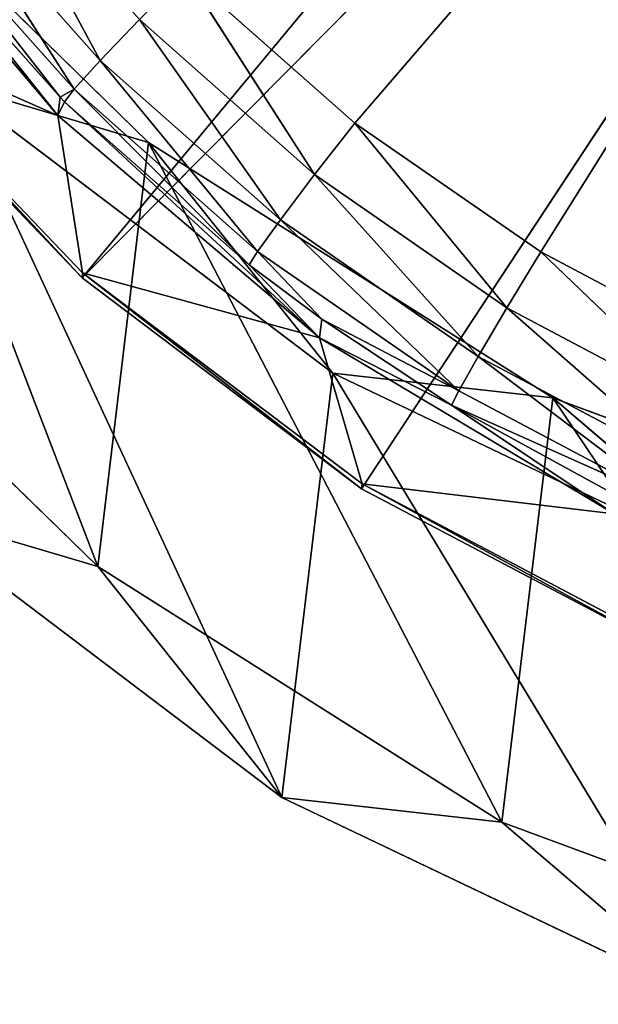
# Model space of a CAD drawing. Extents: x 243 to 718, y 0 to 178.
# Tile 2 of 157: x 278.53 to 285.36, y 1.62 to 13.24. Entities that reach past the tile are written whole.
import ezdxf

# ---------------------------------------------------------------- set-up
doc = ezdxf.new("R2010")
doc.units = 0
doc.header["$LTSCALE"] = 25.4
doc.layers.get('0').update_dxf_attribs({"color": 13, "linetype": 'CONTINUOUS'})

# ---------------------------------------------------------------- blocks, each defined once
blk = doc.blocks.new('EYE-FLEX-S-9070-9068-9067_')
at = {"color": 0}
for p, q in [((238.424, 28.797, 102.668), (239.334, 12.838, 115.926)), ((238.424, 28.797, 102.668), (239.334, 12.838, 115.926)), ((245.766, 28.007, 101.206), (246.594, 13.144, 110.512)), ((246.529, 14.664, 112.707), (245.766, 28.007, 101.206)), ((246.529, 14.664, 112.707), (245.766, 28.007, 101.206)), ((245.766, 28.007, 101.206), (246.594, 13.144, 110.512)), ((238.476, 27.629, 101.251), (239.334, 12.838, 115.926)), ((238.476, 27.629, 101.251), (239.334, 12.838, 115.926)), ((238.476, 27.629, 101.251), (239.443, 10.347, 112.626)), ((238.476, 27.629, 101.251), (239.443, 10.347, 112.626)), ((245.923, 15.403, 115.71), (246.234, 17.945, 117.086)), ((245.923, 15.403, 115.71), (246.234, 17.945, 117.086)), ((240.338, 14.753, 116.213), (240.194, 17.848, 118.828)), ((240.338, 14.753, 116.213), (240.194, 17.848, 118.828)), ((245.293, 15.063, 116.02), (245.825, 17.521, 117.598)), ((245.293, 15.063, 116.02), (245.825, 17.521, 117.598)), ((245.923, 15.403, 115.71), (245.825, 17.521, 117.598)), ((245.923, 15.403, 115.71), (245.825, 17.521, 117.598)), ((244.532, 14.97, 116.186), (245.193, 17.22, 117.943)), ((244.532, 14.97, 116.186), (245.193, 17.22, 117.943)), ((245.293, 15.063, 116.02), (245.193, 17.22, 117.943)), ((245.293, 15.063, 116.02), (245.193, 17.22, 117.943)), ((240.338, 14.753, 116.213), (244.434, 17.086, 118.067)), ((240.338, 14.753, 116.213), (244.434, 17.086, 118.067)), ((244.532, 14.97, 116.186), (244.434, 17.086, 118.067)), ((244.532, 14.97, 116.186), (244.434, 17.086, 118.067)), ((246.45, 16.434, 114.708), (246.411, 14.055, 113.181)), ((246.45, 16.434, 114.708), (246.411, 14.055, 113.181)), ((246.45, 16.434, 114.708), (246.529, 14.664, 112.707)), ((246.45, 16.434, 114.708), (246.529, 14.664, 112.707)), ((239.197, 15.826, 118.783), (239.334, 12.838, 115.926)), ((239.197, 15.826, 118.783), (239.334, 12.838, 115.926)), ((240.295, 15.883, 118.776), (239.334, 12.838, 115.926)), ((240.295, 15.883, 118.776), (239.334, 12.838, 115.926)), ((240.432, 12.895, 115.919), (240.295, 15.883, 118.776)), ((240.295, 15.883, 118.776), (240.338, 14.753, 116.213)), ((240.295, 15.883, 118.776), (240.338, 14.753, 116.213)), ((240.432, 12.895, 115.919), (240.295, 15.883, 118.776)), ((246.329, 15.885, 115.249), (245.923, 15.403, 115.71)), ((246.329, 15.885, 115.249), (245.923, 15.403, 115.71)), ((246.329, 15.885, 115.249), (246.007, 13.523, 113.584)), ((246.329, 15.885, 115.249), (246.007, 13.523, 113.584)), ((246.329, 15.885, 115.249), (246.411, 14.055, 113.181)), ((246.329, 15.885, 115.249), (246.411, 14.055, 113.181)), ((245.923, 15.403, 115.71), (245.293, 15.063, 116.02)), ((245.923, 15.403, 115.71), (245.293, 15.063, 116.02)), ((245.923, 15.403, 115.71), (245.379, 13.149, 113.856)), ((245.923, 15.403, 115.71), (245.379, 13.149, 113.856)), ((245.923, 15.403, 115.71), (246.007, 13.523, 113.584)), ((245.923, 15.403, 115.71), (246.007, 13.523, 113.584)), ((245.293, 15.063, 116.02), (244.532, 14.97, 116.186)), ((245.293, 15.063, 116.02), (244.532, 14.97, 116.186)), ((244.535, 14.916, 116.132), (245.293, 15.063, 116.02)), ((244.535, 14.916, 116.132), (245.293, 15.063, 116.02)), ((244.621, 12.99, 113.954), (245.293, 15.063, 116.02)), ((244.621, 12.99, 113.954), (245.293, 15.063, 116.02)), ((245.293, 15.063, 116.02), (245.379, 13.149, 113.856)), ((245.293, 15.063, 116.02), (245.379, 13.149, 113.856)), ((244.532, 14.97, 116.186), (240.338, 14.753, 116.213)), ((244.532, 14.97, 116.186), (240.338, 14.753, 116.213)), ((244.535, 14.916, 116.132), (240.338, 14.753, 116.213)), ((244.535, 14.916, 116.132), (240.338, 14.753, 116.213)), ((244.535, 14.916, 116.132), (240.455, 12.13, 113.123)), ((244.535, 14.916, 116.132), (240.455, 12.13, 113.123)), ((244.535, 14.916, 116.132), (244.532, 14.97, 116.186)), ((244.535, 14.916, 116.132), (244.532, 14.97, 116.186)), ((244.621, 12.99, 113.954), (244.535, 14.916, 116.132)), ((244.621, 12.99, 113.954), (244.535, 14.916, 116.132)), ((240.432, 12.895, 115.919), (240.338, 14.753, 116.213)), ((240.432, 12.895, 115.919), (240.338, 14.753, 116.213)), ((240.455, 12.13, 113.123), (240.338, 14.753, 116.213)), ((240.455, 12.13, 113.123), (240.338, 14.753, 116.213)), ((246.529, 14.664, 112.707), (246.411, 14.055, 113.181)), ((246.529, 14.664, 112.707), (246.411, 14.055, 113.181)), ((246.529, 14.664, 112.707), (246.479, 12.483, 110.91)), ((246.529, 14.664, 112.707), (246.479, 12.483, 110.91)), ((246.529, 14.664, 112.707), (246.594, 13.144, 110.512)), ((246.529, 14.664, 112.707), (246.594, 13.144, 110.512)), ((246.411, 14.055, 113.181), (246.007, 13.523, 113.584)), ((246.411, 14.055, 113.181), (246.007, 13.523, 113.584)), ((246.411, 14.055, 113.181), (246.076, 11.907, 111.25)), ((246.411, 14.055, 113.181), (246.076, 11.907, 111.25)), ((246.411, 14.055, 113.181), (246.479, 12.483, 110.91)), ((246.411, 14.055, 113.181), (246.479, 12.483, 110.91)), ((246.007, 13.523, 113.584), (245.379, 13.149, 113.856)), ((246.007, 13.523, 113.584), (245.379, 13.149, 113.856)), ((246.007, 13.523, 113.584), (245.449, 11.504, 111.48)), ((246.007, 13.523, 113.584), (245.449, 11.504, 111.48)), ((246.007, 13.523, 113.584), (246.076, 11.907, 111.25)), ((246.007, 13.523, 113.584), (246.076, 11.907, 111.25)), ((244.621, 12.99, 113.954), (245.379, 13.149, 113.856)), ((244.621, 12.99, 113.954), (245.379, 13.149, 113.856)), ((244.649, 12.347, 113.097), (245.379, 13.149, 113.856)), ((244.649, 12.347, 113.097), (245.379, 13.149, 113.856)), ((245.379, 13.149, 113.856), (245.449, 11.504, 111.48)), ((245.379, 13.149, 113.856), (245.449, 11.504, 111.48)), ((246.594, 13.144, 110.512), (246.479, 12.483, 110.91)), ((246.594, 13.144, 110.512), (246.479, 12.483, 110.91)), ((246.594, 13.144, 110.512), (246.531, 11.19, 108.47)), ((246.594, 13.144, 110.512), (246.531, 11.19, 108.47)), ((246.594, 13.144, 110.512), (246.645, 11.893, 108.151)), ((246.594, 13.144, 110.512), (246.645, 11.893, 108.151)), ((244.621, 12.99, 113.954), (240.455, 12.13, 113.123)), ((244.621, 12.99, 113.954), (240.455, 12.13, 113.123)), ((244.649, 12.347, 113.097), (244.621, 12.99, 113.954)), ((244.649, 12.347, 113.097), (244.621, 12.99, 113.954)), ((240.432, 12.895, 115.919), (239.334, 12.838, 115.926)), ((240.432, 12.895, 115.919), (239.334, 12.838, 115.926)), ((239.334, 12.838, 115.926), (239.443, 10.347, 112.626)), ((239.334, 12.838, 115.926), (239.443, 10.347, 112.626)), ((240.432, 12.895, 115.919), (239.443, 10.347, 112.626)), ((240.432, 12.895, 115.919), (239.443, 10.347, 112.626)), ((240.541, 10.404, 112.619), (240.432, 12.895, 115.919)), ((240.432, 12.895, 115.919), (240.455, 12.13, 113.123)), ((240.432, 12.895, 115.919), (240.455, 12.13, 113.123)), ((240.541, 10.404, 112.619), (240.432, 12.895, 115.919)), ((246.479, 12.483, 110.91), (246.076, 11.907, 111.25)), ((246.479, 12.483, 110.91), (246.076, 11.907, 111.25)), ((246.479, 12.483, 110.91), (246.13, 10.578, 108.742)), ((246.479, 12.483, 110.91), (246.13, 10.578, 108.742)), ((246.479, 12.483, 110.91), (246.531, 11.19, 108.47)), ((246.479, 12.483, 110.91), (246.531, 11.19, 108.47)), ((240.455, 12.13, 113.123), (244.649, 12.347, 113.097)), ((240.455, 12.13, 113.123), (244.649, 12.347, 113.097)), ((244.692, 11.334, 111.564), (244.649, 12.347, 113.097)), ((244.649, 12.347, 113.097), (245.449, 11.504, 111.48)), ((244.649, 12.347, 113.097), (245.449, 11.504, 111.48)), ((244.692, 11.334, 111.564), (244.649, 12.347, 113.097)), ((240.541, 10.404, 112.619), (240.455, 12.13, 113.123)), ((240.541, 10.404, 112.619), (240.455, 12.13, 113.123)), ((240.541, 10.05, 109.643), (240.455, 12.13, 113.123)), ((240.455, 12.13, 113.123), (244.692, 11.334, 111.564)), ((240.455, 12.13, 113.123), (244.692, 11.334, 111.564)), ((240.541, 10.05, 109.643), (240.455, 12.13, 113.123)), ((246.076, 11.907, 111.25), (245.449, 11.504, 111.48)), ((246.076, 11.907, 111.25), (245.449, 11.504, 111.48)), ((246.076, 11.907, 111.25), (245.503, 10.151, 108.926)), ((246.076, 11.907, 111.25), (245.503, 10.151, 108.926)), ((246.076, 11.907, 111.25), (246.13, 10.578, 108.742)), ((246.076, 11.907, 111.25), (246.13, 10.578, 108.742)), ((244.692, 11.334, 111.564), (245.449, 11.504, 111.48)), ((244.692, 11.334, 111.564), (245.449, 11.504, 111.48)), ((245.449, 11.504, 111.48), (245.503, 10.151, 108.926)), ((245.449, 11.504, 111.48), (245.503, 10.151, 108.926)), ((240.541, 10.05, 109.643), (244.692, 11.334, 111.564)), ((240.541, 10.05, 109.643), (244.692, 11.334, 111.564)), ((244.735, 10.268, 109.617), (244.692, 11.334, 111.564)), ((244.692, 11.334, 111.564), (245.503, 10.151, 108.926)), ((244.692, 11.334, 111.564), (245.503, 10.151, 108.926)), ((244.735, 10.268, 109.617), (244.692, 11.334, 111.564)), ((240.541, 10.404, 112.619), (239.443, 10.347, 112.626)), ((240.541, 10.404, 112.619), (239.443, 10.347, 112.626)), ((239.443, 10.347, 112.626), (239.52, 8.417, 108.969)), ((239.443, 10.347, 112.626), (239.52, 8.417, 108.969)), ((240.541, 10.404, 112.619), (239.52, 8.417, 108.969)), ((240.541, 10.404, 112.619), (239.52, 8.417, 108.969)), ((240.618, 8.474, 108.962), (240.541, 10.404, 112.619)), ((240.541, 10.404, 112.619), (240.541, 10.05, 109.643)), ((240.541, 10.404, 112.619), (240.541, 10.05, 109.643)), ((240.618, 8.474, 108.962), (240.541, 10.404, 112.619))]:
    blk.add_line(p, q, dxfattribs=at)
at = {"color": 18}
for p, q in [((212.071, 9.428, 115.741), (308.461, 18.375, 119.179)), ((212.071, 9.428, 115.741), (308.461, 18.375, 119.179)), ((308.64, 14.435, 115.14), (308.461, 18.375, 119.179)), ((308.64, 14.435, 115.14), (308.461, 18.375, 119.179)), ((308.618, 15.129, 117.482), (212.199, 6.703, 113.568)), ((308.618, 15.129, 117.482), (212.199, 6.703, 113.568)), ((308.618, 15.129, 117.482), (308.64, 14.435, 115.14)), ((308.618, 15.129, 117.482), (308.64, 14.435, 115.14)), ((308.618, 15.129, 117.482), (308.768, 11.71, 112.967)), ((308.618, 15.129, 117.482), (308.768, 11.71, 112.967)), ((212.071, 9.428, 115.741), (308.64, 14.435, 115.14)), ((212.071, 9.428, 115.741), (308.64, 14.435, 115.14)), ((212.198, 6.413, 110.971), (308.64, 14.435, 115.14)), ((212.198, 6.413, 110.971), (308.64, 14.435, 115.14)), ((308.768, 11.71, 112.967), (308.64, 14.435, 115.14)), ((308.768, 11.71, 112.967), (308.64, 14.435, 115.14)), ((308.766, 11.421, 110.37), (308.64, 14.435, 115.14)), ((308.766, 11.421, 110.37), (308.64, 14.435, 115.14)), ((211.892, 13.367, 119.78), (212.071, 9.428, 115.741)), ((211.892, 13.367, 119.78), (212.071, 9.428, 115.741)), ((308.768, 11.71, 112.967), (212.199, 6.703, 113.568)), ((308.768, 11.71, 112.967), (212.199, 6.703, 113.568)), ((308.768, 11.71, 112.967), (212.294, 4.262, 108.456)), ((308.768, 11.71, 112.967), (212.294, 4.262, 108.456)), ((308.768, 11.71, 112.967), (308.766, 11.421, 110.37)), ((308.768, 11.71, 112.967), (308.766, 11.421, 110.37)), ((308.768, 11.71, 112.967), (308.862, 9.269, 107.855)), ((308.768, 11.71, 112.967), (308.862, 9.269, 107.855)), ((212.198, 6.413, 110.971), (308.766, 11.421, 110.37)), ((212.198, 6.413, 110.971), (308.766, 11.421, 110.37)), ((212.267, 4.455, 105.677), (308.766, 11.421, 110.37)), ((212.267, 4.455, 105.677), (308.766, 11.421, 110.37)), ((308.862, 9.269, 107.855), (308.766, 11.421, 110.37)), ((308.862, 9.269, 107.855), (308.766, 11.421, 110.37)), ((308.835, 9.462, 105.076), (308.766, 11.421, 110.37)), ((308.835, 9.462, 105.076), (308.766, 11.421, 110.37)), ((212.199, 6.703, 113.568), (212.05, 10.121, 118.083)), ((212.05, 10.121, 118.083), (212.071, 9.428, 115.741)), ((212.05, 10.121, 118.083), (212.071, 9.428, 115.741)), ((212.199, 6.703, 113.568), (212.05, 10.121, 118.083)), ((212.199, 6.703, 113.568), (212.071, 9.428, 115.741)), ((212.071, 9.428, 115.741), (212.198, 6.413, 110.971)), ((212.199, 6.703, 113.568), (212.071, 9.428, 115.741)), ((212.071, 9.428, 115.741), (212.198, 6.413, 110.971)), ((212.199, 6.703, 113.568), (212.198, 6.413, 110.971)), ((212.199, 6.703, 113.568), (212.198, 6.413, 110.971)), ((212.294, 4.262, 108.456), (212.199, 6.703, 113.568)), ((212.294, 4.262, 108.456), (212.199, 6.703, 113.568)), ((212.294, 4.262, 108.456), (212.198, 6.413, 110.971)), ((212.198, 6.413, 110.971), (212.267, 4.455, 105.677)), ((212.294, 4.262, 108.456), (212.198, 6.413, 110.971)), ((212.198, 6.413, 110.971), (212.267, 4.455, 105.677))]:
    blk.add_line(p, q, dxfattribs=at)
at = {"color": 0}
mesh = blk.add_polyface(dxfattribs=at)
corners = [(238.424, 28.797, 102.668), (239.197, 15.826, 118.783), (239.035, 19.232, 121.123)]
mesh.append_faces([[corners[k] for k in face] for face in [(0, 1, 2)]], dxfattribs={"color": 0})
mesh = blk.add_polyface(dxfattribs=at)
corners = [(238.424, 28.797, 102.668), (239.334, 12.838, 115.926), (239.197, 15.826, 118.783)]
mesh.append_faces([[corners[k] for k in face] for face in [(0, 1, 2)]], dxfattribs={"color": 0})
mesh = blk.add_polyface(dxfattribs=at)
corners = [(238.424, 28.797, 102.668), (238.476, 27.629, 101.251), (239.334, 12.838, 115.926)]
mesh.append_faces([[corners[k] for k in face] for face in [(0, 1, 2)]], dxfattribs={"color": 0})
mesh = blk.add_polyface(dxfattribs=at)
corners = [(245.766, 28.007, 101.206), (246.594, 13.144, 110.512), (246.645, 11.893, 108.151)]
mesh.append_faces([[corners[k] for k in face] for face in [(0, 1, 2)]], dxfattribs={"color": 0})
mesh = blk.add_polyface(dxfattribs=at)
corners = [(245.766, 28.007, 101.206), (246.45, 16.434, 114.708), (246.529, 14.664, 112.707)]
mesh.append_faces([[corners[k] for k in face] for face in [(0, 1, 2)]], dxfattribs={"color": 0})
mesh = blk.add_polyface(dxfattribs=at)
corners = [(245.766, 28.007, 101.206), (246.529, 14.664, 112.707), (246.594, 13.144, 110.512)]
mesh.append_faces([[corners[k] for k in face] for face in [(0, 1, 2)]], dxfattribs={"color": 0})
mesh = blk.add_polyface(dxfattribs=at)
corners = [(238.476, 27.629, 101.251), (239.443, 10.347, 112.626), (239.334, 12.838, 115.926)]
mesh.append_faces([[corners[k] for k in face] for face in [(0, 1, 2)]], dxfattribs={"color": 0})
mesh = blk.add_polyface(dxfattribs=at)
corners = [(238.476, 27.629, 101.251), (239.52, 8.417, 108.969), (239.443, 10.347, 112.626)]
mesh.append_faces([[corners[k] for k in face] for face in [(0, 1, 2)]], dxfattribs={"color": 0})
at = {"color": 18}
mesh = blk.add_polyface(dxfattribs=at)
corners = [(211.892, 13.367, 119.78), (308.461, 18.375, 119.179), (212.071, 9.428, 115.741)]
mesh.append_faces([[corners[k] for k in face] for face in [(0, 1, 2)]], dxfattribs={"color": 18})
mesh = blk.add_polyface(dxfattribs=at)
corners = [(308.461, 18.375, 119.179), (308.64, 14.435, 115.14), (212.071, 9.428, 115.741)]
mesh.append_faces([[corners[k] for k in face] for face in [(0, 1, 2)]], dxfattribs={"color": 18})
mesh = blk.add_polyface(dxfattribs=at)
corners = [(308.461, 18.375, 119.179), (308.618, 15.129, 117.482), (308.64, 14.435, 115.14)]
mesh.append_faces([[corners[k] for k in face] for face in [(0, 1, 2)]], dxfattribs={"color": 18})
at = {"color": 0}
mesh = blk.add_polyface(dxfattribs=at)
corners = [(246.234, 17.945, 117.086), (245.825, 17.521, 117.598), (245.923, 15.403, 115.71)]
mesh.append_faces([[corners[k] for k in face] for face in [(0, 1, 2)]], dxfattribs={"color": 0})
mesh = blk.add_polyface(dxfattribs=at)
corners = [(246.234, 17.945, 117.086), (245.923, 15.403, 115.71), (246.329, 15.885, 115.249)]
mesh.append_faces([[corners[k] for k in face] for face in [(0, 1, 2)]], dxfattribs={"color": 0})
mesh = blk.add_polyface(dxfattribs=at)
corners = [(240.194, 17.848, 118.828), (240.295, 15.883, 118.776), (240.338, 14.753, 116.213)]
mesh.append_faces([[corners[k] for k in face] for face in [(0, 1, 2)]], dxfattribs={"color": 0})
mesh = blk.add_polyface(dxfattribs=at)
corners = [(244.434, 17.086, 118.067), (240.194, 17.848, 118.828), (240.338, 14.753, 116.213)]
mesh.append_faces([[corners[k] for k in face] for face in [(0, 1, 2)]], dxfattribs={"color": 0})
mesh = blk.add_polyface(dxfattribs=at)
corners = [(245.825, 17.521, 117.598), (245.193, 17.22, 117.943), (245.293, 15.063, 116.02)]
mesh.append_faces([[corners[k] for k in face] for face in [(0, 1, 2)]], dxfattribs={"color": 0})
mesh = blk.add_polyface(dxfattribs=at)
corners = [(245.923, 15.403, 115.71), (245.825, 17.521, 117.598), (245.293, 15.063, 116.02)]
mesh.append_faces([[corners[k] for k in face] for face in [(0, 1, 2)]], dxfattribs={"color": 0})
mesh = blk.add_polyface(dxfattribs=at)
corners = [(245.193, 17.22, 117.943), (244.434, 17.086, 118.067), (244.532, 14.97, 116.186)]
mesh.append_faces([[corners[k] for k in face] for face in [(0, 1, 2)]], dxfattribs={"color": 0})
mesh = blk.add_polyface(dxfattribs=at)
corners = [(245.293, 15.063, 116.02), (245.193, 17.22, 117.943), (244.532, 14.97, 116.186)]
mesh.append_faces([[corners[k] for k in face] for face in [(0, 1, 2)]], dxfattribs={"color": 0})
mesh = blk.add_polyface(dxfattribs=at)
corners = [(244.532, 14.97, 116.186), (244.434, 17.086, 118.067), (240.338, 14.753, 116.213)]
mesh.append_faces([[corners[k] for k in face] for face in [(0, 1, 2)]], dxfattribs={"color": 0})
mesh = blk.add_polyface(dxfattribs=at)
corners = [(246.45, 16.434, 114.708), (246.329, 15.885, 115.249), (246.411, 14.055, 113.181)]
mesh.append_faces([[corners[k] for k in face] for face in [(0, 1, 2)]], dxfattribs={"color": 0})
mesh = blk.add_polyface(dxfattribs=at)
corners = [(246.45, 16.434, 114.708), (246.411, 14.055, 113.181), (246.529, 14.664, 112.707)]
mesh.append_faces([[corners[k] for k in face] for face in [(0, 1, 2)]], dxfattribs={"color": 0})
mesh = blk.add_polyface(dxfattribs=at)
corners = [(240.295, 15.883, 118.776), (239.197, 15.826, 118.783), (239.334, 12.838, 115.926)]
mesh.append_faces([[corners[k] for k in face] for face in [(0, 1, 2)]], dxfattribs={"color": 0})
mesh = blk.add_polyface(dxfattribs=at)
corners = [(240.432, 12.895, 115.919), (240.295, 15.883, 118.776), (239.334, 12.838, 115.926)]
mesh.append_faces([[corners[k] for k in face] for face in [(0, 1, 2)]], dxfattribs={"color": 0})
mesh = blk.add_polyface(dxfattribs=at)
corners = [(240.295, 15.883, 118.776), (240.432, 12.895, 115.919), (240.338, 14.753, 116.213)]
mesh.append_faces([[corners[k] for k in face] for face in [(0, 1, 2)]], dxfattribs={"color": 0})
mesh = blk.add_polyface(dxfattribs=at)
corners = [(246.329, 15.885, 115.249), (245.923, 15.403, 115.71), (246.007, 13.523, 113.584)]
mesh.append_faces([[corners[k] for k in face] for face in [(0, 1, 2)]], dxfattribs={"color": 0})
mesh = blk.add_polyface(dxfattribs=at)
corners = [(246.329, 15.885, 115.249), (246.007, 13.523, 113.584), (246.411, 14.055, 113.181)]
mesh.append_faces([[corners[k] for k in face] for face in [(0, 1, 2)]], dxfattribs={"color": 0})
mesh = blk.add_polyface(dxfattribs=at)
corners = [(245.293, 15.063, 116.02), (245.379, 13.149, 113.856), (245.923, 15.403, 115.71)]
mesh.append_faces([[corners[k] for k in face] for face in [(0, 1, 2)]], dxfattribs={"color": 0})
mesh = blk.add_polyface(dxfattribs=at)
corners = [(245.923, 15.403, 115.71), (245.379, 13.149, 113.856), (246.007, 13.523, 113.584)]
mesh.append_faces([[corners[k] for k in face] for face in [(0, 1, 2)]], dxfattribs={"color": 0})
at = {"color": 18}
mesh = blk.add_polyface(dxfattribs=at)
corners = [(212.05, 10.121, 118.083), (212.199, 6.703, 113.568), (308.618, 15.129, 117.482)]
mesh.append_faces([[corners[k] for k in face] for face in [(0, 1, 2)]], dxfattribs={"color": 18})
mesh = blk.add_polyface(dxfattribs=at)
corners = [(308.618, 15.129, 117.482), (212.199, 6.703, 113.568), (308.768, 11.71, 112.967)]
mesh.append_faces([[corners[k] for k in face] for face in [(0, 1, 2)]], dxfattribs={"color": 18})
mesh = blk.add_polyface(dxfattribs=at)
corners = [(308.618, 15.129, 117.482), (308.768, 11.71, 112.967), (308.64, 14.435, 115.14)]
mesh.append_faces([[corners[k] for k in face] for face in [(0, 1, 2)]], dxfattribs={"color": 18})
at = {"color": 0}
mesh = blk.add_polyface(dxfattribs=at)
corners = [(245.293, 15.063, 116.02), (244.532, 14.97, 116.186), (244.535, 14.916, 116.132)]
mesh.append_faces([[corners[k] for k in face] for face in [(0, 1, 2)]], dxfattribs={"color": 0})
mesh = blk.add_polyface(dxfattribs=at)
corners = [(244.535, 14.916, 116.132), (244.621, 12.99, 113.954), (245.293, 15.063, 116.02)]
mesh.append_faces([[corners[k] for k in face] for face in [(0, 1, 2)]], dxfattribs={"color": 0})
mesh = blk.add_polyface(dxfattribs=at)
corners = [(245.293, 15.063, 116.02), (244.621, 12.99, 113.954), (245.379, 13.149, 113.856)]
mesh.append_faces([[corners[k] for k in face] for face in [(0, 1, 2)]], dxfattribs={"color": 0})
mesh = blk.add_polyface(dxfattribs=at)
corners = [(244.535, 14.916, 116.132), (244.532, 14.97, 116.186), (240.338, 14.753, 116.213)]
mesh.append_faces([[corners[k] for k in face] for face in [(0, 1, 2)]], dxfattribs={"color": 0})
mesh = blk.add_polyface(dxfattribs=at)
corners = [(240.338, 14.753, 116.213), (240.455, 12.13, 113.123), (244.535, 14.916, 116.132)]
mesh.append_faces([[corners[k] for k in face] for face in [(0, 1, 2)]], dxfattribs={"color": 0})
mesh = blk.add_polyface(dxfattribs=at)
corners = [(244.535, 14.916, 116.132), (240.455, 12.13, 113.123), (244.621, 12.99, 113.954)]
mesh.append_faces([[corners[k] for k in face] for face in [(0, 1, 2)]], dxfattribs={"color": 0})
mesh = blk.add_polyface(dxfattribs=at)
corners = [(240.338, 14.753, 116.213), (240.432, 12.895, 115.919), (240.455, 12.13, 113.123)]
mesh.append_faces([[corners[k] for k in face] for face in [(0, 1, 2)]], dxfattribs={"color": 0})
mesh = blk.add_polyface(dxfattribs=at)
corners = [(246.529, 14.664, 112.707), (246.411, 14.055, 113.181), (246.479, 12.483, 110.91)]
mesh.append_faces([[corners[k] for k in face] for face in [(0, 1, 2)]], dxfattribs={"color": 0})
mesh = blk.add_polyface(dxfattribs=at)
corners = [(246.529, 14.664, 112.707), (246.479, 12.483, 110.91), (246.594, 13.144, 110.512)]
mesh.append_faces([[corners[k] for k in face] for face in [(0, 1, 2)]], dxfattribs={"color": 0})
at = {"color": 18}
mesh = blk.add_polyface(dxfattribs=at)
corners = [(212.071, 9.428, 115.741), (308.64, 14.435, 115.14), (212.198, 6.413, 110.971)]
mesh.append_faces([[corners[k] for k in face] for face in [(0, 1, 2)]], dxfattribs={"color": 18})
mesh = blk.add_polyface(dxfattribs=at)
corners = [(308.64, 14.435, 115.14), (308.766, 11.421, 110.37), (212.198, 6.413, 110.971)]
mesh.append_faces([[corners[k] for k in face] for face in [(0, 1, 2)]], dxfattribs={"color": 18})
mesh = blk.add_polyface(dxfattribs=at)
corners = [(308.64, 14.435, 115.14), (308.768, 11.71, 112.967), (308.766, 11.421, 110.37)]
mesh.append_faces([[corners[k] for k in face] for face in [(0, 1, 2)]], dxfattribs={"color": 18})
at = {"color": 0}
mesh = blk.add_polyface(dxfattribs=at)
corners = [(246.411, 14.055, 113.181), (246.007, 13.523, 113.584), (246.076, 11.907, 111.25)]
mesh.append_faces([[corners[k] for k in face] for face in [(0, 1, 2)]], dxfattribs={"color": 0})
mesh = blk.add_polyface(dxfattribs=at)
corners = [(246.411, 14.055, 113.181), (246.076, 11.907, 111.25), (246.479, 12.483, 110.91)]
mesh.append_faces([[corners[k] for k in face] for face in [(0, 1, 2)]], dxfattribs={"color": 0})
mesh = blk.add_polyface(dxfattribs=at)
corners = [(245.379, 13.149, 113.856), (245.449, 11.504, 111.48), (246.007, 13.523, 113.584)]
mesh.append_faces([[corners[k] for k in face] for face in [(0, 1, 2)]], dxfattribs={"color": 0})
mesh = blk.add_polyface(dxfattribs=at)
corners = [(246.007, 13.523, 113.584), (245.449, 11.504, 111.48), (246.076, 11.907, 111.25)]
mesh.append_faces([[corners[k] for k in face] for face in [(0, 1, 2)]], dxfattribs={"color": 0})
at = {"color": 18}
mesh = blk.add_polyface(dxfattribs=at)
corners = [(211.892, 13.367, 119.78), (212.071, 9.428, 115.741), (212.05, 10.121, 118.083)]
mesh.append_faces([[corners[k] for k in face] for face in [(0, 1, 2)]], dxfattribs={"color": 18})
at = {"color": 0}
mesh = blk.add_polyface(dxfattribs=at)
corners = [(244.621, 12.99, 113.954), (244.649, 12.347, 113.097), (245.379, 13.149, 113.856)]
mesh.append_faces([[corners[k] for k in face] for face in [(0, 1, 2)]], dxfattribs={"color": 0})
mesh = blk.add_polyface(dxfattribs=at)
corners = [(245.379, 13.149, 113.856), (244.649, 12.347, 113.097), (245.449, 11.504, 111.48)]
mesh.append_faces([[corners[k] for k in face] for face in [(0, 1, 2)]], dxfattribs={"color": 0})
mesh = blk.add_polyface(dxfattribs=at)
corners = [(246.594, 13.144, 110.512), (246.479, 12.483, 110.91), (246.531, 11.19, 108.47)]
mesh.append_faces([[corners[k] for k in face] for face in [(0, 1, 2)]], dxfattribs={"color": 0})
mesh = blk.add_polyface(dxfattribs=at)
corners = [(246.594, 13.144, 110.512), (246.531, 11.19, 108.47), (246.645, 11.893, 108.151)]
mesh.append_faces([[corners[k] for k in face] for face in [(0, 1, 2)]], dxfattribs={"color": 0})
mesh = blk.add_polyface(dxfattribs=at)
corners = [(244.621, 12.99, 113.954), (240.455, 12.13, 113.123), (244.649, 12.347, 113.097)]
mesh.append_faces([[corners[k] for k in face] for face in [(0, 1, 2)]], dxfattribs={"color": 0})
mesh = blk.add_polyface(dxfattribs=at)
corners = [(239.334, 12.838, 115.926), (239.443, 10.347, 112.626), (240.432, 12.895, 115.919)]
mesh.append_faces([[corners[k] for k in face] for face in [(0, 1, 2)]], dxfattribs={"color": 0})
mesh = blk.add_polyface(dxfattribs=at)
corners = [(240.432, 12.895, 115.919), (239.443, 10.347, 112.626), (240.541, 10.404, 112.619)]
mesh.append_faces([[corners[k] for k in face] for face in [(0, 1, 2)]], dxfattribs={"color": 0})
mesh = blk.add_polyface(dxfattribs=at)
corners = [(240.432, 12.895, 115.919), (240.541, 10.404, 112.619), (240.455, 12.13, 113.123)]
mesh.append_faces([[corners[k] for k in face] for face in [(0, 1, 2)]], dxfattribs={"color": 0})
mesh = blk.add_polyface(dxfattribs=at)
corners = [(246.479, 12.483, 110.91), (246.076, 11.907, 111.25), (246.13, 10.578, 108.742)]
mesh.append_faces([[corners[k] for k in face] for face in [(0, 1, 2)]], dxfattribs={"color": 0})
mesh = blk.add_polyface(dxfattribs=at)
corners = [(246.479, 12.483, 110.91), (246.13, 10.578, 108.742), (246.531, 11.19, 108.47)]
mesh.append_faces([[corners[k] for k in face] for face in [(0, 1, 2)]], dxfattribs={"color": 0})
mesh = blk.add_polyface(dxfattribs=at)
corners = [(240.455, 12.13, 113.123), (244.692, 11.334, 111.564), (244.649, 12.347, 113.097)]
mesh.append_faces([[corners[k] for k in face] for face in [(0, 1, 2)]], dxfattribs={"color": 0})
mesh = blk.add_polyface(dxfattribs=at)
corners = [(244.649, 12.347, 113.097), (244.692, 11.334, 111.564), (245.449, 11.504, 111.48)]
mesh.append_faces([[corners[k] for k in face] for face in [(0, 1, 2)]], dxfattribs={"color": 0})
mesh = blk.add_polyface(dxfattribs=at)
corners = [(240.455, 12.13, 113.123), (240.541, 10.404, 112.619), (240.541, 10.05, 109.643)]
mesh.append_faces([[corners[k] for k in face] for face in [(0, 1, 2)]], dxfattribs={"color": 0})
mesh = blk.add_polyface(dxfattribs=at)
corners = [(240.455, 12.13, 113.123), (240.541, 10.05, 109.643), (244.692, 11.334, 111.564)]
mesh.append_faces([[corners[k] for k in face] for face in [(0, 1, 2)]], dxfattribs={"color": 0})
mesh = blk.add_polyface(dxfattribs=at)
corners = [(245.449, 11.504, 111.48), (245.503, 10.151, 108.926), (246.076, 11.907, 111.25)]
mesh.append_faces([[corners[k] for k in face] for face in [(0, 1, 2)]], dxfattribs={"color": 0})
mesh = blk.add_polyface(dxfattribs=at)
corners = [(246.076, 11.907, 111.25), (245.503, 10.151, 108.926), (246.13, 10.578, 108.742)]
mesh.append_faces([[corners[k] for k in face] for face in [(0, 1, 2)]], dxfattribs={"color": 0})
at = {"color": 18}
mesh = blk.add_polyface(dxfattribs=at)
corners = [(212.199, 6.703, 113.568), (212.294, 4.262, 108.456), (308.768, 11.71, 112.967)]
mesh.append_faces([[corners[k] for k in face] for face in [(0, 1, 2)]], dxfattribs={"color": 18})
mesh = blk.add_polyface(dxfattribs=at)
corners = [(308.768, 11.71, 112.967), (212.294, 4.262, 108.456), (308.862, 9.269, 107.855)]
mesh.append_faces([[corners[k] for k in face] for face in [(0, 1, 2)]], dxfattribs={"color": 18})
mesh = blk.add_polyface(dxfattribs=at)
corners = [(308.768, 11.71, 112.967), (308.862, 9.269, 107.855), (308.766, 11.421, 110.37)]
mesh.append_faces([[corners[k] for k in face] for face in [(0, 1, 2)]], dxfattribs={"color": 18})
mesh = blk.add_polyface(dxfattribs=at)
corners = [(212.198, 6.413, 110.971), (308.766, 11.421, 110.37), (212.267, 4.455, 105.677)]
mesh.append_faces([[corners[k] for k in face] for face in [(0, 1, 2)]], dxfattribs={"color": 18})
mesh = blk.add_polyface(dxfattribs=at)
corners = [(308.766, 11.421, 110.37), (308.835, 9.462, 105.076), (212.267, 4.455, 105.677)]
mesh.append_faces([[corners[k] for k in face] for face in [(0, 1, 2)]], dxfattribs={"color": 18})
at = {"color": 0}
mesh = blk.add_polyface(dxfattribs=at)
corners = [(244.692, 11.334, 111.564), (245.503, 10.151, 108.926), (245.449, 11.504, 111.48)]
mesh.append_faces([[corners[k] for k in face] for face in [(0, 1, 2)]], dxfattribs={"color": 0})
at = {"color": 18}
mesh = blk.add_polyface(dxfattribs=at)
corners = [(308.766, 11.421, 110.37), (308.862, 9.269, 107.855), (308.835, 9.462, 105.076)]
mesh.append_faces([[corners[k] for k in face] for face in [(0, 1, 2)]], dxfattribs={"color": 18})
at = {"color": 0}
mesh = blk.add_polyface(dxfattribs=at)
corners = [(244.692, 11.334, 111.564), (240.541, 10.05, 109.643), (244.735, 10.268, 109.617)]
mesh.append_faces([[corners[k] for k in face] for face in [(0, 1, 2)]], dxfattribs={"color": 0})
mesh = blk.add_polyface(dxfattribs=at)
corners = [(244.692, 11.334, 111.564), (244.735, 10.268, 109.617), (245.503, 10.151, 108.926)]
mesh.append_faces([[corners[k] for k in face] for face in [(0, 1, 2)]], dxfattribs={"color": 0})
mesh = blk.add_polyface(dxfattribs=at)
corners = [(239.443, 10.347, 112.626), (239.52, 8.417, 108.969), (240.541, 10.404, 112.619)]
mesh.append_faces([[corners[k] for k in face] for face in [(0, 1, 2)]], dxfattribs={"color": 0})
mesh = blk.add_polyface(dxfattribs=at)
corners = [(240.541, 10.404, 112.619), (239.52, 8.417, 108.969), (240.618, 8.474, 108.962)]
mesh.append_faces([[corners[k] for k in face] for face in [(0, 1, 2)]], dxfattribs={"color": 0})
mesh = blk.add_polyface(dxfattribs=at)
corners = [(240.541, 10.404, 112.619), (240.618, 8.474, 108.962), (240.541, 10.05, 109.643)]
mesh.append_faces([[corners[k] for k in face] for face in [(0, 1, 2)]], dxfattribs={"color": 0})
at = {"color": 18}
mesh = blk.add_polyface(dxfattribs=at)
corners = [(212.05, 10.121, 118.083), (212.071, 9.428, 115.741), (212.199, 6.703, 113.568)]
mesh.append_faces([[corners[k] for k in face] for face in [(0, 1, 2)]], dxfattribs={"color": 18})
mesh = blk.add_polyface(dxfattribs=at)
corners = [(212.071, 9.428, 115.741), (212.198, 6.413, 110.971), (212.199, 6.703, 113.568)]
mesh.append_faces([[corners[k] for k in face] for face in [(0, 1, 2)]], dxfattribs={"color": 18})
mesh = blk.add_polyface(dxfattribs=at)
corners = [(212.199, 6.703, 113.568), (212.198, 6.413, 110.971), (212.294, 4.262, 108.456)]
mesh.append_faces([[corners[k] for k in face] for face in [(0, 1, 2)]], dxfattribs={"color": 18})
mesh = blk.add_polyface(dxfattribs=at)
corners = [(212.198, 6.413, 110.971), (212.267, 4.455, 105.677), (212.294, 4.262, 108.456)]
mesh.append_faces([[corners[k] for k in face] for face in [(0, 1, 2)]], dxfattribs={"color": 18})

msp = doc.modelspace()

# ---------------------------------------------------------------- block references
at = {"color": 0, "extrusion": (-1, 0, 1.11022e-16), "rotation": 90}
msp.add_blockref('EYE-FLEX-S-9070-9068-9067_', (2.64, 235.597, -395.192), dxfattribs=at)

doc.saveas('drawing.dxf')
